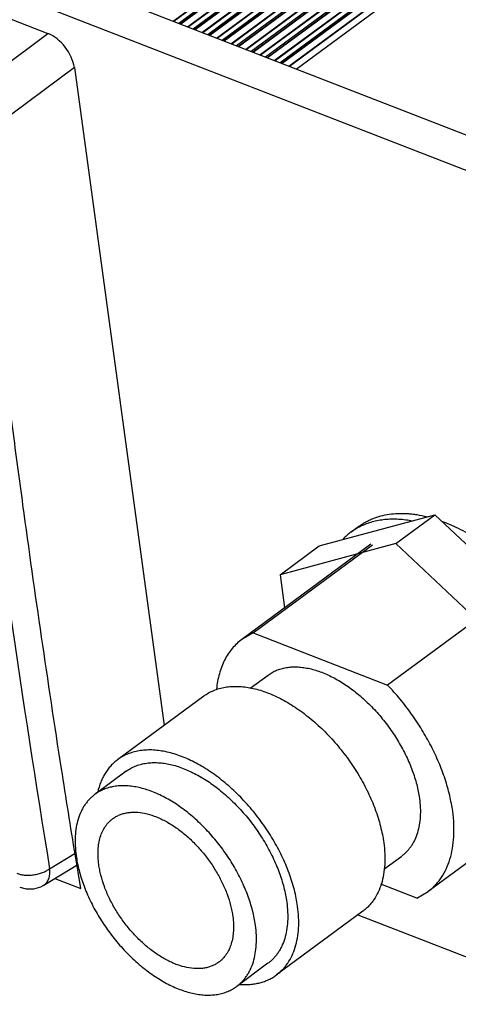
# Model space of a CAD drawing. Header units: inches. Extents: x 0 to 17, y 0 to 11.
# Tile 14 of 40: x 9.579 to 9.937, y 2.299 to 3.104. Entities that reach past the tile are written whole.
import ezdxf

# ---------------------------------------------------------------- set-up
doc = ezdxf.new("R2010")
doc.units = ezdxf.units.IN
doc.header["$LTSCALE"] = 0.935
doc.header["$MEASUREMENT"] = 0
doc.layers.get('0').update_dxf_attribs({"linetype": 'CONTINUOUS'})

msp = doc.modelspace()

# ---------------------------------------------------------------- linework, layer by layer
at = {"color": 7, "linetype": 'Continuous'}
for p, q in [((9.70423, 3.10242), (10.99089, 4.0525)), ((10.99098, 4.05185), (9.70486, 3.10218)), ((10.99736, 4.05202), (9.70889, 3.10061)), ((9.70994, 3.1002), (10.99906, 4.0521)), ((10.99966, 4.05187), (9.71053, 3.09997)), ((9.71605, 3.09783), (11.00272, 4.04791)), ((11.00281, 4.04726), (9.71669, 3.09758)), ((11.00919, 4.04743), (9.72072, 3.09602)), ((9.72177, 3.09561), (11.01089, 4.04751)), ((11.01148, 4.04728), (9.72236, 3.09538)), ((9.72788, 3.09323), (11.01455, 4.04331)), ((11.01463, 4.04266), (9.72852, 3.09299)), ((11.02102, 4.04283), (9.73255, 3.09142)), ((9.7336, 3.09102), (11.02272, 4.04291)), ((11.02331, 4.04268), (9.73419, 3.09079)), ((9.73971, 3.08864), (11.02637, 4.03872)), ((11.02646, 4.03807), (9.74035, 3.08839)), ((11.03285, 4.03824), (9.74438, 3.08683)), ((9.74542, 3.08642), (11.03455, 4.03832)), ((11.03514, 4.03809), (9.74602, 3.08619)), ((9.75154, 3.08405), (11.0382, 4.03413)), ((11.03829, 4.03347), (9.75218, 3.0838)), ((11.04467, 4.03365), (9.75621, 3.08223)), ((9.75725, 3.08183), (11.04638, 4.03373)), ((11.04697, 4.0335), (9.75784, 3.0816)), ((9.76337, 3.07945), (11.05003, 4.02953)), ((11.05012, 4.02888), (9.76401, 3.0792)), ((11.0565, 4.02905), (9.76804, 3.07764)), ((9.76908, 3.07723), (11.05821, 4.02913)), ((11.0588, 4.0289), (9.76967, 3.077)), ((9.7752, 3.07486), (11.06186, 4.02494)), ((11.06195, 4.02429), (9.77583, 3.07461)), ((11.06833, 4.02446), (9.77986, 3.07304)), ((9.78091, 3.07264), (11.07004, 4.02454)), ((11.07063, 4.02431), (9.7815, 3.07241)), ((9.78703, 3.07026), (11.07369, 4.02034)), ((11.07378, 4.01969), (9.78766, 3.07002)), ((11.08016, 4.01986), (9.79169, 3.06845)), ((9.79274, 3.06804), (11.08187, 4.01994)), ((11.08246, 4.01971), (9.79333, 3.06781)), ((9.79885, 3.06567), (11.08552, 4.01575)), ((11.08561, 4.0151), (9.79949, 3.06542)), ((9.80502, 3.06328), (11.08867, 4.01113)), ((10.03888, 2.97244), (8.07975, 3.73336)), ((10.01328, 2.95353), (8.05414, 3.71445)), ((9.06285, 3.30186), (9.602, 3.09245)), ((9.50266, 3.01862), (9.602, 3.09245)), ((9.62357, 3.06452), (9.52412, 2.9906)), ((9.62357, 3.06452), (9.69689, 2.52672)), ((9.82377, 2.6734), (9.91829, 2.69901)), ((9.88628, 2.67537), (9.91829, 2.69901)), ((9.91829, 2.69901), (10.03077, 2.593)), ((9.84969, 2.68468), (9.85619, 2.68948)), ((9.86593, 2.67489), (9.76046, 2.59701)), ((9.76979, 2.6023), (9.86737, 2.67435)), ((9.88628, 2.67537), (9.79175, 2.64976)), ((9.79175, 2.64976), (9.82377, 2.6734)), ((9.99876, 2.56936), (9.88628, 2.67537)), ((9.79175, 2.64976), (9.79543, 2.62283)), ((9.98423, 2.63686), (9.87964, 2.55964)), ((9.76979, 2.6023), (9.76046, 2.59701)), ((9.76979, 2.6023), (9.87964, 2.55964)), ((9.76742, 2.55715), (9.78196, 2.56788)), ((9.72936, 2.5507), (9.65894, 2.49869)), ((9.66594, 2.48921), (9.64033, 2.4703)), ((10.01887, 2.4692), (9.91271, 2.39081)), ((9.60336, 2.40948), (9.62487, 2.42252)), ((9.62875, 2.39337), (9.62437, 2.42011)), ((9.62875, 2.39337), (9.62445, 2.42018)), ((9.87666, 2.40919), (9.89121, 2.41993)), ((9.59857, 2.39611), (9.62651, 2.41304)), ((9.6076, 2.40159), (9.62875, 2.39337)), ((9.90344, 2.38554), (9.87411, 2.39694)), ((9.90344, 2.38554), (9.91271, 2.39081)), ((9.8593, 2.37472), (9.78888, 2.32272)), ((9.85538, 2.37182), (10.0437, 2.29868)), ((9.78187, 2.3322), (9.75627, 2.31329))]:
    msp.add_line(p, q, dxfattribs=at)
msp.add_lwpolyline([(9.57887, 2.39458), (9.58419, 2.3932), (9.59033, 2.39319), (9.59609, 2.39482), (9.59859, 2.39612)], dxfattribs=at)
msp.add_ellipse((9.60477, 3.07177), major_axis=(-0.01485, 0.02011), ratio=0.590011, start_param=-2.318163, end_param=-0.750106, dxfattribs=at)
for points, knots in [([(9.52673, 2.96703), (9.53199, 2.91998), (9.55399, 2.73366), (9.58066, 2.5479), (9.60336, 2.40948)], [0, 0, 0, 0, 0.252369, 1, 1, 1, 1]), ([(9.58157, 2.70676), (9.57873, 2.72757), (9.56756, 2.81122), (9.55729, 2.89499), (9.55008, 2.95796)], [0, 0, 0, 0, 0.248899, 1, 1, 1, 1]), ([(9.62437, 2.42011), (9.62051, 2.44383), (9.60533, 2.53924), (9.59137, 2.63484), (9.58157, 2.70676)], [0, 0, 0, 0, 0.248686, 1, 1, 1, 1]), ([(9.8562, 2.68949), (9.85707, 2.69014), (9.85888, 2.69138), (9.86171, 2.69307), (9.86465, 2.69458), (9.86876, 2.69637), (9.87418, 2.69815), (9.88106, 2.69952), (9.88828, 2.70015), (9.8945, 2.70005), (9.89961, 2.69961), (9.9049, 2.6989), (9.90888, 2.69811), (9.91153, 2.69746)], [0, 0, 0, 0, 0.056815, 0.113786, 0.171068, 0.228811, 0.346194, 0.46704, 0.592233, 0.722475, 0.789673, 0.85831, 1, 1, 1, 1]), ([(9.85652, 2.68893), (9.85532, 2.68831), (9.85299, 2.68699), (9.85077, 2.68548), (9.84969, 2.68468)], [0, 0, 0, 0, 0.501026, 1, 1, 1, 1]), ([(9.89889, 2.69394), (9.89692, 2.69429), (9.89303, 2.69485), (9.88724, 2.69528), (9.88161, 2.69529), (9.87616, 2.69487), (9.8709, 2.69403), (9.86586, 2.69277), (9.86106, 2.6911), (9.858, 2.6897), (9.85652, 2.68893)], [0, 0, 0, 0, 0.137842, 0.271367, 0.400802, 0.526447, 0.64869, 0.767992, 0.884894, 1, 1, 1, 1]), ([(9.92436, 2.69353), (9.92687, 2.6926), (9.9319, 2.69056), (9.93936, 2.687), (9.94685, 2.68293), (9.95431, 2.67834), (9.96172, 2.67328), (9.97157, 2.66584), (9.98353, 2.65547), (9.997, 2.64164), (10.0095, 2.62656), (10.02079, 2.61049), (10.02743, 2.59922), (10.0305, 2.59349)], [0, 0, 0, 0, 0.053813, 0.1094, 0.166683, 0.225563, 0.28592, 0.347617, 0.474378, 0.604521, 0.736552, 0.868904, 1, 1, 1, 1]), ([(9.84969, 2.68468), (9.84853, 2.68383), (9.84628, 2.68201), (9.84419, 2.68001), (9.84319, 2.67897)], [0, 0, 0, 0, 0.498811, 1, 1, 1, 1]), ([(9.76046, 2.59701), (9.75901, 2.59594), (9.75623, 2.59361), (9.75248, 2.58961), (9.74917, 2.58512), (9.74631, 2.58017), (9.74392, 2.57477), (9.74132, 2.56688), (9.74018, 2.56061), (9.73973, 2.55633)], [0, 0, 0, 0, 0.114935, 0.230938, 0.349081, 0.470323, 0.595475, 0.725203, 1, 1, 1, 1]), ([(9.78196, 2.56788), (9.78301, 2.56866), (9.78522, 2.57009), (9.78881, 2.57183), (9.79265, 2.57316), (9.79671, 2.57407), (9.80099, 2.57455), (9.80544, 2.57461), (9.81006, 2.57424), (9.81482, 2.57345), (9.81968, 2.57225), (9.82463, 2.57063), (9.82965, 2.56861), (9.83649, 2.56535), (9.84502, 2.56031), (9.85492, 2.55298), (9.86443, 2.54443), (9.87338, 2.53483), (9.88156, 2.52438), (9.8888, 2.51331), (9.89497, 2.50183), (9.89993, 2.49019), (9.90301, 2.48042), (9.90476, 2.47273), (9.9054, 2.46895), (9.90565, 2.46708)], [0, 0, 0, 0, 0.021633, 0.043479, 0.065738, 0.088594, 0.112202, 0.13669, 0.162155, 0.188663, 0.216254, 0.244939, 0.274708, 0.305531, 0.370102, 0.438113, 0.508811, 0.581311, 0.654649, 0.727817, 0.799826, 0.869725, 0.936682, 0.968846, 1, 1, 1, 1]), ([(9.72936, 2.55069), (9.73061, 2.55162), (9.73324, 2.55332), (9.73751, 2.55539), (9.74208, 2.55697), (9.74691, 2.55805), (9.75199, 2.55862), (9.7592, 2.55872), (9.76667, 2.55776), (9.77423, 2.55588), (9.78012, 2.55396), (9.78608, 2.55156), (9.79209, 2.54869), (9.79811, 2.54538), (9.8041, 2.54163), (9.81005, 2.53747), (9.81591, 2.53292), (9.82166, 2.528), (9.82918, 2.52094), (9.83809, 2.51137), (9.84782, 2.49895), (9.85644, 2.48578), (9.86378, 2.47213), (9.86874, 2.46047), (9.87193, 2.45115), (9.87388, 2.44428), (9.87542, 2.43752), (9.87618, 2.43302), (9.87648, 2.4308)], [0, 0, 0, 0, 0.021633, 0.043477, 0.065736, 0.088591, 0.112198, 0.136686, 0.188611, 0.216201, 0.244885, 0.274654, 0.305476, 0.337303, 0.370069, 0.403698, 0.438099, 0.473173, 0.508813, 0.58131, 0.654644, 0.727809, 0.799814, 0.86971, 0.903609, 0.936683, 0.968845, 1, 1, 1, 1]), ([(9.93285, 2.45652), (9.93255, 2.45868), (9.93184, 2.46303), (9.92996, 2.47188), (9.92675, 2.48313), (9.92164, 2.49662), (9.91531, 2.51008), (9.90785, 2.5233), (9.89936, 2.5361), (9.88998, 2.54829), (9.88316, 2.55595), (9.87964, 2.55964)], [0, 0, 0, 0, 0.055423, 0.112359, 0.230284, 0.35294, 0.479392, 0.608528, 0.739152, 0.870079, 1, 1, 1, 1]), ([(9.80606, 2.3788), (9.80576, 2.38102), (9.805, 2.38552), (9.80346, 2.39228), (9.8015, 2.39915), (9.79832, 2.40847), (9.79335, 2.42013), (9.78602, 2.43378), (9.7774, 2.44695), (9.76927, 2.45733), (9.76228, 2.46516), (9.75684, 2.47074), (9.75124, 2.476), (9.74549, 2.48092), (9.73963, 2.48547), (9.73368, 2.48963), (9.72768, 2.49338), (9.72167, 2.49669), (9.71566, 2.49956), (9.7097, 2.50196), (9.70381, 2.50388), (9.69624, 2.50576), (9.68878, 2.50671), (9.68157, 2.50662), (9.67649, 2.50605), (9.67165, 2.50497), (9.66709, 2.50339), (9.66282, 2.50132), (9.66019, 2.49962), (9.65893, 2.49869)], [0, 0, 0, 0, 0.031154, 0.063315, 0.096388, 0.130286, 0.200181, 0.272185, 0.34535, 0.418683, 0.455106, 0.491198, 0.526837, 0.561911, 0.596312, 0.629941, 0.662707, 0.694533, 0.725354, 0.755122, 0.783806, 0.811395, 0.863318, 0.887806, 0.911412, 0.934266, 0.956524, 0.978368, 1, 1, 1, 1]), ([(9.65893, 2.49869), (9.65793, 2.49795), (9.65599, 2.49636), (9.65331, 2.49369), (9.65088, 2.49074), (9.64869, 2.48752), (9.64676, 2.48404), (9.6445, 2.479), (9.64326, 2.47497), (9.64262, 2.4722)], [0, 0, 0, 0, 0.117857, 0.23646, 0.35653, 0.478747, 0.603723, 0.732002, 1, 1, 1, 1]), ([(9.66593, 2.48921), (9.66705, 2.49003), (9.6694, 2.49156), (9.67321, 2.4934), (9.67728, 2.49481), (9.6816, 2.49577), (9.68613, 2.49629), (9.69086, 2.49635), (9.69576, 2.49596), (9.70081, 2.49512), (9.70597, 2.49384), (9.71123, 2.49213), (9.71655, 2.48998), (9.7238, 2.48652), (9.73286, 2.48117), (9.74336, 2.47339), (9.75346, 2.46432), (9.76295, 2.45413), (9.77163, 2.44305), (9.77932, 2.43129), (9.78587, 2.41911), (9.79113, 2.40676), (9.7944, 2.39639), (9.79626, 2.38823), (9.79694, 2.38422), (9.79721, 2.38224)], [0, 0, 0, 0, 0.021634, 0.043479, 0.065738, 0.088594, 0.112202, 0.13669, 0.162155, 0.188663, 0.216254, 0.244939, 0.274708, 0.305531, 0.370102, 0.438113, 0.508811, 0.581311, 0.654648, 0.727817, 0.799826, 0.869724, 0.936682, 0.968846, 1, 1, 1, 1]), ([(9.7716, 2.36333), (9.77133, 2.36531), (9.77065, 2.36932), (9.7688, 2.37748), (9.76553, 2.38785), (9.76026, 2.4002), (9.75372, 2.41238), (9.74602, 2.42414), (9.73734, 2.43522), (9.72785, 2.44541), (9.71775, 2.45448), (9.70725, 2.46226), (9.69819, 2.46761), (9.69094, 2.47108), (9.68562, 2.47322), (9.68036, 2.47493), (9.6752, 2.47621), (9.67015, 2.47705), (9.66525, 2.47744), (9.66052, 2.47738), (9.65599, 2.47686), (9.65167, 2.4759), (9.6476, 2.47449), (9.64379, 2.47265), (9.64144, 2.47113), (9.64032, 2.4703)], [0, 0, 0, 0, 0.031153, 0.063317, 0.130274, 0.200172, 0.272181, 0.34535, 0.418689, 0.49119, 0.561889, 0.629901, 0.694472, 0.725295, 0.755064, 0.783749, 0.811339, 0.837847, 0.863312, 0.8878, 0.911408, 0.934263, 0.956522, 0.978367, 1, 1, 1, 1]), ([(9.64032, 2.4703), (9.63953, 2.46972), (9.638, 2.46847), (9.63586, 2.46641), (9.63388, 2.46415), (9.63208, 2.4617), (9.63045, 2.45906), (9.62849, 2.45527), (9.62652, 2.45007), (9.62495, 2.4433), (9.62415, 2.436), (9.62413, 2.42825), (9.62463, 2.42296), (9.625, 2.42027)], [0, 0, 0, 0, 0.053764, 0.107794, 0.16235, 0.217678, 0.274008, 0.331546, 0.450877, 0.576864, 0.710234, 0.851347, 1, 1, 1, 1]), ([(9.90565, 2.46708), (9.906, 2.46454), (9.90647, 2.45956), (9.90645, 2.45226), (9.9057, 2.44538), (9.90422, 2.439), (9.90236, 2.4341), (9.90052, 2.43053), (9.89898, 2.42804), (9.89728, 2.42573), (9.89542, 2.4236), (9.8934, 2.42166), (9.89196, 2.42049), (9.89121, 2.41994)], [0, 0, 0, 0, 0.148652, 0.289763, 0.423132, 0.549119, 0.66845, 0.725989, 0.782319, 0.837648, 0.892204, 0.946235, 1, 1, 1, 1]), ([(9.65497, 2.45047), (9.65581, 2.45109), (9.65756, 2.45223), (9.66041, 2.45361), (9.66345, 2.45466), (9.66668, 2.45538), (9.67007, 2.45576), (9.67487, 2.45582), (9.68122, 2.455), (9.6876, 2.45314), (9.6928, 2.45105), (9.69681, 2.44914), (9.70082, 2.44693), (9.70482, 2.44443), (9.70878, 2.44165), (9.71404, 2.43757), (9.72039, 2.43186), (9.72748, 2.42425), (9.73397, 2.41597), (9.73972, 2.40718), (9.74461, 2.39808), (9.74854, 2.38885), (9.75099, 2.3811), (9.75238, 2.375), (9.75288, 2.372), (9.75308, 2.37052)], [0, 0, 0, 0, 0.021634, 0.043481, 0.065741, 0.088597, 0.112208, 0.136698, 0.188628, 0.24487, 0.274641, 0.305465, 0.337295, 0.370064, 0.403695, 0.438099, 0.5088, 0.581302, 0.654641, 0.727811, 0.799822, 0.86972, 0.936683, 0.968849, 1, 1, 1, 1]), ([(9.91271, 2.39081), (9.91375, 2.39158), (9.91576, 2.39321), (9.91858, 2.39592), (9.92117, 2.39889), (9.92436, 2.40322), (9.92777, 2.40929), (9.93084, 2.41738), (9.93291, 2.42627), (9.93396, 2.43585), (9.93398, 2.44604), (9.93333, 2.45298), (9.93285, 2.45652)], [0, 0, 0, 0, 0.053782, 0.107819, 0.162375, 0.217704, 0.331496, 0.450834, 0.576835, 0.71021, 0.851318, 1, 1, 1, 1]), ([(9.64351, 2.41308), (9.64324, 2.41509), (9.64287, 2.41904), (9.64288, 2.42484), (9.64348, 2.43029), (9.64465, 2.43535), (9.6464, 2.43996), (9.6487, 2.44406), (9.65109, 2.44704), (9.65323, 2.44911), (9.65438, 2.45004), (9.65497, 2.45047)], [0, 0, 0, 0, 0.14867, 0.289818, 0.423216, 0.549223, 0.668572, 0.782376, 0.892185, 0.946225, 1, 1, 1, 1]), ([(9.87648, 2.4308), (9.8769, 2.42778), (9.87745, 2.42185), (9.87743, 2.41316), (9.87654, 2.40498), (9.87477, 2.3974), (9.87215, 2.39049), (9.86924, 2.38531), (9.86652, 2.38162), (9.86431, 2.37908), (9.86191, 2.37677), (9.86019, 2.37538), (9.8593, 2.37472)], [0, 0, 0, 0, 0.148676, 0.289789, 0.423166, 0.549168, 0.668508, 0.782299, 0.837633, 0.892194, 0.94623, 1, 1, 1, 1]), ([(9.625, 2.42027), (9.62527, 2.41829), (9.62594, 2.41427), (9.6278, 2.40611), (9.63107, 2.39574), (9.63633, 2.38339), (9.64288, 2.37121), (9.65057, 2.35946), (9.65925, 2.34837), (9.66874, 2.33819), (9.67884, 2.32911), (9.68935, 2.32133), (9.6984, 2.31598), (9.70566, 2.31252), (9.71098, 2.31038), (9.71623, 2.30866), (9.7214, 2.30738), (9.72644, 2.30655), (9.73134, 2.30616), (9.73607, 2.30622), (9.74061, 2.30673), (9.74492, 2.30769), (9.749, 2.3091), (9.7528, 2.31095), (9.75515, 2.31247), (9.75627, 2.3133)], [0, 0, 0, 0, 0.031153, 0.063317, 0.130274, 0.200172, 0.272181, 0.34535, 0.418689, 0.49119, 0.561889, 0.629901, 0.694472, 0.725295, 0.755064, 0.783749, 0.811339, 0.837847, 0.863312, 0.8878, 0.911408, 0.934263, 0.956522, 0.978367, 1, 1, 1, 1]), ([(9.57653, 2.40578), (9.57744, 2.40542), (9.57946, 2.40482), (9.58214, 2.4044), (9.58448, 2.40425), (9.587, 2.40424), (9.59022, 2.4045), (9.59339, 2.40512), (9.59585, 2.40582), (9.59812, 2.40661), (9.60066, 2.40776), (9.60252, 2.40889), (9.60335, 2.40948)], [0, 0, 0, 0, 0.105053, 0.224534, 0.289106, 0.356133, 0.494483, 0.633676, 0.701711, 0.767637, 0.890681, 1, 1, 1, 1]), ([(9.59858, 2.39612), (9.59904, 2.39639), (9.5999, 2.39704), (9.60101, 2.39825), (9.60193, 2.39968), (9.60265, 2.40132), (9.60315, 2.40315), (9.60345, 2.40514), (9.60352, 2.40728), (9.60343, 2.40874), (9.60336, 2.40948)], [0, 0, 0, 0, 0.10634, 0.214818, 0.327591, 0.446415, 0.572579, 0.706904, 0.849557, 1, 1, 1, 1]), ([(9.74162, 2.33312), (9.74079, 2.33251), (9.73903, 2.33137), (9.73619, 2.32999), (9.73314, 2.32894), (9.72992, 2.32822), (9.72653, 2.32784), (9.72172, 2.32777), (9.71537, 2.32859), (9.709, 2.33045), (9.70379, 2.33255), (9.69979, 2.33446), (9.69578, 2.33667), (9.69178, 2.33917), (9.68781, 2.34194), (9.68255, 2.34603), (9.6762, 2.35173), (9.66911, 2.35934), (9.66263, 2.36763), (9.65688, 2.37641), (9.65198, 2.38552), (9.64805, 2.39475), (9.64561, 2.4025), (9.64422, 2.4086), (9.64371, 2.41159), (9.64351, 2.41308)], [0, 0, 0, 0, 0.021634, 0.043481, 0.065741, 0.088597, 0.112208, 0.136698, 0.188628, 0.24487, 0.274641, 0.305465, 0.337295, 0.370064, 0.403695, 0.438099, 0.5088, 0.581302, 0.654641, 0.727811, 0.799822, 0.86972, 0.936683, 0.968849, 1, 1, 1, 1]), ([(9.79721, 2.38224), (9.79757, 2.37954), (9.79807, 2.37426), (9.79805, 2.3665), (9.79725, 2.3592), (9.79568, 2.35244), (9.79371, 2.34724), (9.79175, 2.34344), (9.79013, 2.34081), (9.78832, 2.33836), (9.78635, 2.33609), (9.7842, 2.33403), (9.78267, 2.33279), (9.78188, 2.3322)], [0, 0, 0, 0, 0.148652, 0.289763, 0.423132, 0.549119, 0.66845, 0.725989, 0.782319, 0.837648, 0.892204, 0.946235, 1, 1, 1, 1]), ([(9.78888, 2.32272), (9.78976, 2.32338), (9.79149, 2.32477), (9.79389, 2.32708), (9.7961, 2.32961), (9.79882, 2.33331), (9.80173, 2.33849), (9.80435, 2.3454), (9.80611, 2.35298), (9.80701, 2.36116), (9.80703, 2.36985), (9.80647, 2.37578), (9.80606, 2.3788)], [0, 0, 0, 0, 0.053769, 0.107805, 0.162365, 0.217698, 0.331489, 0.450828, 0.57683, 0.710207, 0.851323, 1, 1, 1, 1]), ([(9.75308, 2.37052), (9.75336, 2.36851), (9.75373, 2.36455), (9.75371, 2.35876), (9.75312, 2.3533), (9.75194, 2.34825), (9.75019, 2.34364), (9.74789, 2.33953), (9.74551, 2.33655), (9.74336, 2.33449), (9.74221, 2.33356), (9.74162, 2.33312)], [0, 0, 0, 0, 0.14867, 0.289818, 0.423216, 0.549223, 0.668572, 0.782376, 0.892185, 0.946225, 1, 1, 1, 1]), ([(9.75627, 2.3133), (9.75706, 2.31388), (9.7586, 2.31512), (9.76074, 2.31718), (9.76271, 2.31945), (9.76452, 2.3219), (9.76615, 2.32453), (9.7681, 2.32833), (9.77007, 2.33353), (9.77165, 2.34029), (9.77244, 2.34759), (9.77246, 2.35535), (9.77197, 2.36063), (9.7716, 2.36333)], [0, 0, 0, 0, 0.053764, 0.107794, 0.16235, 0.217678, 0.274008, 0.331546, 0.450877, 0.576864, 0.710234, 0.851347, 1, 1, 1, 1]), ([(9.75884, 2.31491), (9.76167, 2.31472), (9.76587, 2.31472), (9.77134, 2.3154), (9.77522, 2.31622), (9.77893, 2.31737), (9.78246, 2.31883), (9.78579, 2.3206), (9.78788, 2.32198), (9.78888, 2.32272)], [0, 0, 0, 0, 0.267922, 0.396183, 0.52116, 0.64339, 0.763481, 0.882112, 1, 1, 1, 1])]:
    msp.add_open_spline(points, degree=3, knots=knots, dxfattribs=at)

doc.saveas('drawing.dxf')
